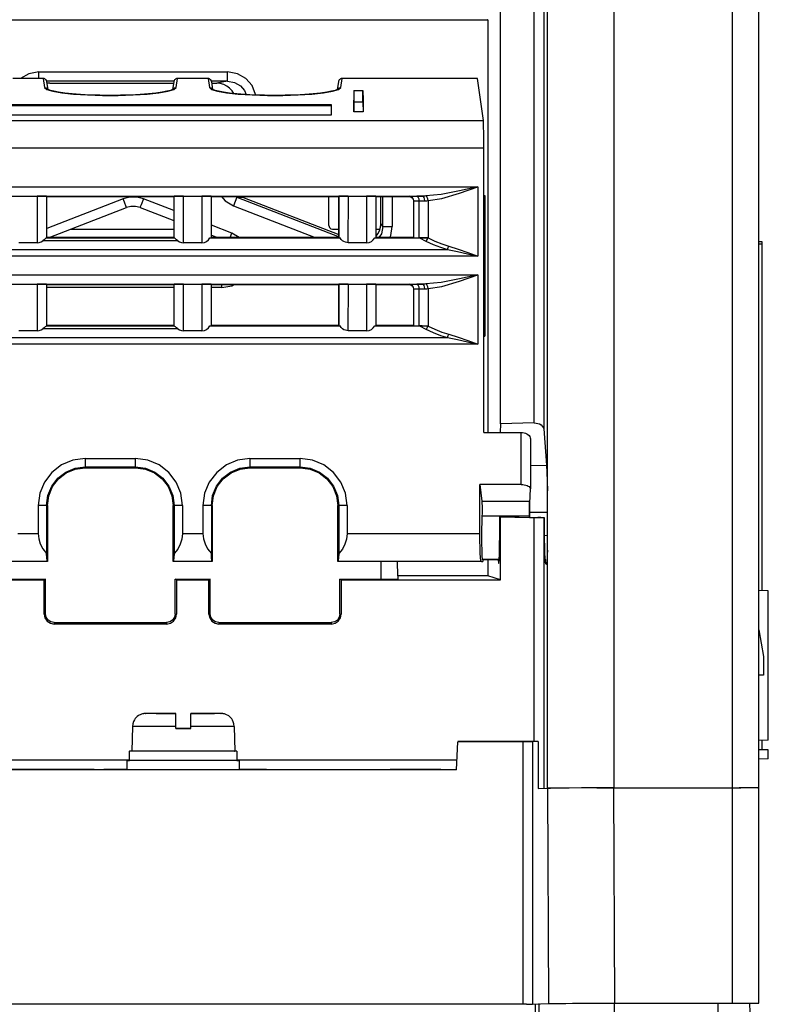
# Model space of a CAD drawing. Extents: x 0 to 420, y 0 to 297.
# Tile 9 of 30: x 217 to 237, y 48 to 75. Entities that reach past the tile are written whole.
import ezdxf

# ---------------------------------------------------------------- set-up
doc = ezdxf.new("R2010")
doc.units = 0
doc.header["$LTSCALE"] = 23.1
doc.layers.get('0').update_dxf_attribs({"linetype": 'CONTINUOUS'})

msp = doc.modelspace()

# ---------------------------------------------------------------- linework, layer by layer
at = {"color": 7, "linetype": 'CONTINUOUS'}
for p, q in [((237.189, 48.482), (237.189, 92.336)), ((236.479, 54.23), (236.479, 81.502)), ((230.29, 63.954), (230.29, 80.397)), ((231.189, 63.974), (231.189, 80.397)), ((231.439, 80.397), (231.439, 63.814)), ((231.54, 62.166), (231.54, 75.23)), ((233.314, 75.274), (233.314, 54.229)), ((186.157, 74.741), (229.948, 74.741)), ((229.948, 74.741), (229.939, 74.742)), ((229.948, 74.741), (229.948, 63.722)), ((217.957, 73.17), (217.957, 73.346)), ((217.957, 73.346), (222.997, 73.346)), ((222.997, 73.097), (222.997, 73.346)), ((218.073, 73.17), (217.256, 73.17)), ((218.073, 73.17), (218.11, 72.933)), ((221.557, 73.097), (218.172, 73.097)), ((218.205, 72.876), (218.172, 73.084)), ((221.557, 73.084), (221.524, 72.876)), ((221.619, 72.933), (221.656, 73.17)), ((222.473, 73.17), (221.656, 73.17)), ((222.473, 73.17), (222.51, 72.933)), ((222.997, 73.097), (222.572, 73.097)), ((222.605, 72.876), (222.572, 73.084)), ((222.997, 73.097), (222.705, 73.044)), ((225.957, 73.084), (225.924, 72.876)), ((226.019, 72.933), (226.056, 73.17)), ((229.673, 73.17), (226.056, 73.17)), ((229.829, 72.054), (229.673, 73.17)), ((218.11, 72.933), (218.169, 72.881)), ((218.169, 72.881), (218.326, 72.832)), ((218.249, 73.044), (218.176, 73.057)), ((218.249, 73.044), (218.179, 73.038)), ((218.249, 73.044), (221.557, 73.044)), ((221.16, 72.79), (221.402, 72.832)), ((221.402, 72.832), (221.559, 72.881)), ((221.559, 72.881), (221.619, 72.933)), ((221.58, 72.926), (221.619, 72.933)), ((222.51, 72.933), (222.569, 72.881)), ((222.569, 72.881), (222.726, 72.832)), ((222.572, 73.044), (222.705, 73.044)), ((225.56, 72.79), (225.802, 72.832)), ((225.802, 72.832), (225.959, 72.881)), ((225.959, 72.881), (226.019, 72.933)), ((225.98, 72.926), (226.019, 72.933)), ((226.369, 72.847), (226.364, 72.596)), ((226.369, 72.847), (226.369, 72.536)), ((226.369, 72.847), (226.61, 72.847)), ((226.61, 72.536), (226.61, 72.847)), ((226.61, 72.847), (226.614, 72.596)), ((226.364, 72.284), (226.364, 72.596)), ((226.614, 72.596), (226.614, 72.284)), ((213.769, 72.473), (225.76, 72.473)), ((225.76, 72.443), (213.769, 72.443)), ((225.76, 72.473), (225.764, 72.222)), ((225.76, 72.443), (225.76, 72.473)), ((225.76, 72.443), (225.764, 72.19)), ((226.369, 72.536), (226.364, 72.284)), ((226.61, 72.536), (226.369, 72.536)), ((226.61, 72.536), (226.614, 72.284)), ((186.3, 72.054), (229.829, 72.054)), ((225.764, 72.19), (213.764, 72.19)), ((225.764, 72.222), (225.764, 72.19)), ((226.614, 72.284), (226.364, 72.284)), ((229.84, 71.308), (186.288, 71.308)), ((229.84, 63.722), (229.84, 71.308)), ((211.647, 70.282), (229.682, 70.282)), ((229.682, 70.282), (229.682, 68.429)), ((213.122, 70.033), (228.202, 70.033)), ((217.907, 70.033), (217.908, 68.787)), ((218.158, 70.029), (218.158, 68.916)), ((218.158, 70.029), (218.164, 70.023)), ((218.164, 68.923), (218.164, 70.023)), ((218.164, 70.023), (221.564, 70.023)), ((220.205, 69.961), (218.164, 69.167)), ((221.564, 69.643), (220.749, 69.961)), ((221.57, 70.029), (221.564, 70.023)), ((221.564, 70.023), (221.564, 68.923)), ((221.57, 68.916), (221.57, 70.029)), ((221.82, 68.787), (221.822, 70.033)), ((222.307, 70.033), (222.308, 68.787)), ((222.558, 70.029), (222.558, 68.916)), ((222.558, 70.029), (222.564, 70.023)), ((222.564, 68.923), (222.564, 70.023)), ((222.564, 70.023), (225.964, 70.023)), ((223.245, 70.004), (223.155, 69.77)), ((223.245, 70.004), (223.213, 70.023)), ((223.245, 70.004), (223.39, 70.006)), ((223.245, 70.004), (225.972, 68.943)), ((223.356, 70.023), (223.39, 70.006)), ((223.39, 70.006), (225.964, 69.004)), ((225.701, 69.245), (225.701, 70.033)), ((225.97, 70.029), (225.964, 70.023)), ((225.964, 70.023), (225.964, 68.923)), ((225.97, 68.916), (225.97, 70.029)), ((226.22, 68.787), (226.222, 70.033)), ((226.707, 70.033), (226.708, 68.787)), ((226.707, 70.033), (228.206, 70.033)), ((226.958, 70.029), (226.958, 68.916)), ((226.958, 70.029), (226.964, 70.023)), ((226.964, 70.023), (227.839, 70.023)), ((226.964, 68.923), (226.964, 70.023)), ((227.092, 69.296), (227.092, 70.033)), ((227.144, 69.217), (227.144, 70.033)), ((227.394, 70.033), (227.394, 69.217)), ((227.839, 70.023), (227.843, 70.026)), ((228.206, 70.033), (228.051, 70.031)), ((229.84, 70.048), (229.87, 70.048)), ((229.87, 70.048), (229.87, 66.288)), ((218.227, 68.923), (220.296, 69.728)), ((220.296, 69.728), (220.289, 69.746)), ((220.658, 69.728), (221.564, 69.376)), ((223.155, 69.77), (225.333, 68.923)), ((227.964, 69.898), (227.968, 69.901)), ((227.964, 69.898), (227.964, 68.923)), ((227.968, 68.919), (227.968, 69.901)), ((228.107, 69.907), (228.262, 69.908)), ((228.107, 69.907), (228.107, 68.915)), ((228.35, 69.911), (228.35, 68.913)), ((218.798, 69.145), (221.564, 69.145)), ((223.112, 69.041), (222.564, 69.254)), ((225.8, 69.145), (225.964, 69.145)), ((226.964, 69.145), (227.067, 69.145)), ((227.144, 69.217), (227.092, 69.296)), ((218.157, 68.916), (221.571, 68.916)), ((218.158, 68.916), (218.164, 68.923)), ((221.564, 68.923), (218.164, 68.923)), ((221.57, 68.916), (221.564, 68.923)), ((222.525, 68.914), (226.004, 68.914)), ((222.558, 68.916), (222.564, 68.923)), ((222.564, 68.986), (222.727, 68.923)), ((225.964, 68.923), (222.564, 68.923)), ((223.066, 68.923), (223.112, 69.041)), ((223.306, 68.923), (223.112, 69.041)), ((225.97, 68.916), (225.964, 68.923)), ((226.925, 68.914), (228.121, 68.914)), ((226.958, 68.916), (226.964, 68.923)), ((226.964, 68.963), (227.01, 69.02)), ((227.964, 68.923), (226.964, 68.923)), ((227.964, 68.923), (227.968, 68.919)), ((228.107, 68.915), (228.35, 68.913)), ((228.121, 68.914), (228.294, 68.827)), ((217.908, 68.787), (217.42, 68.787)), ((221.666, 68.841), (218.062, 68.841)), ((222.308, 68.787), (221.82, 68.787)), ((226.708, 68.787), (226.22, 68.787)), ((237.277, 68.808), (237.189, 68.808)), ((237.277, 68.749), (237.189, 68.749)), ((237.277, 59.498), (237.277, 68.808)), ((229.682, 68.429), (211.647, 68.429)), ((212.46, 68.605), (228.869, 68.605)), ((211.647, 67.932), (229.682, 67.932)), ((229.682, 67.932), (229.682, 66.079)), ((213.122, 67.683), (228.202, 67.683)), ((217.907, 67.683), (217.908, 66.437)), ((218.158, 67.679), (218.158, 66.566)), ((218.158, 67.679), (218.164, 67.673)), ((218.164, 66.573), (218.164, 67.673)), ((218.164, 67.673), (221.564, 67.673)), ((221.564, 67.591), (218.164, 67.591)), ((221.57, 67.679), (221.564, 67.673)), ((221.564, 67.673), (221.564, 66.573)), ((221.57, 66.566), (221.57, 67.679)), ((221.82, 66.437), (221.822, 67.683)), ((222.307, 67.683), (222.308, 66.437)), ((222.558, 67.679), (222.558, 66.566)), ((222.558, 67.679), (222.564, 67.673)), ((222.564, 66.573), (222.564, 67.673)), ((222.564, 67.673), (225.964, 67.673)), ((222.844, 67.591), (222.564, 67.591)), ((222.844, 67.591), (222.844, 67.683)), ((222.844, 67.591), (223.106, 67.638)), ((223.106, 67.638), (223.182, 67.683)), ((225.97, 67.679), (225.964, 67.673)), ((225.964, 67.673), (225.964, 66.573)), ((225.97, 66.566), (225.97, 67.679)), ((226.22, 66.437), (226.222, 67.683)), ((226.707, 67.683), (228.206, 67.683)), ((226.707, 67.683), (226.708, 66.437)), ((226.958, 67.679), (226.958, 66.566)), ((226.958, 67.679), (226.964, 67.673)), ((226.964, 67.673), (227.839, 67.673)), ((226.964, 66.573), (226.964, 67.673)), ((227.839, 67.673), (227.843, 67.676)), ((228.206, 67.683), (228.051, 67.681)), ((228.35, 67.561), (228.35, 66.563)), ((227.964, 67.548), (227.968, 67.551)), ((227.964, 67.548), (227.964, 66.573)), ((227.968, 66.569), (227.968, 67.551)), ((228.107, 67.557), (228.262, 67.558)), ((228.107, 67.557), (228.107, 66.565)), ((218.157, 66.566), (221.571, 66.566)), ((218.158, 66.566), (218.164, 66.573)), ((221.564, 66.573), (218.164, 66.573)), ((221.57, 66.566), (221.564, 66.573)), ((222.525, 66.564), (226.004, 66.564)), ((222.558, 66.566), (222.564, 66.573)), ((225.964, 66.573), (222.564, 66.573)), ((225.97, 66.566), (225.964, 66.573)), ((226.925, 66.564), (228.121, 66.564)), ((226.958, 66.566), (226.964, 66.573)), ((227.964, 66.573), (226.964, 66.573)), ((227.964, 66.573), (227.968, 66.569)), ((228.107, 66.565), (228.35, 66.563)), ((228.121, 66.564), (228.294, 66.477)), ((212.46, 66.255), (228.869, 66.255)), ((217.908, 66.437), (217.42, 66.437)), ((221.666, 66.491), (218.062, 66.491)), ((222.308, 66.437), (221.82, 66.437)), ((226.708, 66.437), (226.22, 66.437)), ((229.84, 66.288), (229.87, 66.288)), ((229.846, 66.412), (229.87, 66.288)), ((229.682, 66.079), (211.647, 66.079)), ((230.29, 63.954), (230.279, 63.722)), ((231.189, 63.974), (230.29, 63.954)), ((229.84, 63.722), (230.836, 63.722)), ((230.836, 62.332), (230.836, 63.722)), ((231.439, 63.814), (231.511, 62.845)), ((231.086, 63.547), (231.086, 62.213)), ((219.189, 63.022), (220.539, 63.022)), ((219.189, 63.022), (219.189, 62.775)), ((220.539, 62.775), (220.539, 63.022)), ((223.589, 63.022), (224.939, 63.022)), ((223.589, 63.022), (223.589, 62.775)), ((224.939, 62.775), (224.939, 63.022)), ((231.086, 62.839), (231.511, 62.845)), ((219.189, 62.799), (220.539, 62.799)), ((219.189, 62.775), (220.539, 62.775)), ((223.589, 62.799), (224.939, 62.799)), ((223.589, 62.775), (224.939, 62.775)), ((230.836, 62.332), (229.736, 62.332)), ((229.736, 61.023), (229.736, 62.332)), ((229.736, 62.332), (229.786, 61.889)), ((231.064, 61.635), (231.086, 62.213)), ((231.54, 54.226), (231.54, 62.165)), ((229.786, 61.889), (231.055, 61.889)), ((231.055, 61.889), (231.064, 61.635)), ((218.162, 61.772), (217.939, 61.772)), ((217.939, 61.772), (217.939, 61.023)), ((218.186, 61.773), (218.162, 61.772)), ((218.162, 61.772), (218.162, 60.491)), ((218.186, 61.773), (218.185, 60.275)), ((221.567, 61.772), (221.542, 61.773)), ((221.543, 60.275), (221.542, 61.773)), ((221.789, 61.772), (221.567, 61.772)), ((221.567, 61.772), (221.567, 60.491)), ((221.789, 61.772), (221.789, 61.023)), ((222.562, 61.772), (222.339, 61.772)), ((222.339, 61.772), (222.339, 61.023)), ((222.586, 61.773), (222.562, 61.772)), ((222.562, 61.772), (222.562, 60.491)), ((222.586, 61.773), (222.585, 60.275)), ((225.967, 61.772), (225.942, 61.773)), ((225.943, 60.275), (225.942, 61.773)), ((226.189, 61.772), (225.967, 61.772)), ((225.967, 61.772), (225.967, 60.491)), ((226.189, 61.772), (226.189, 61.023)), ((231.056, 61.454), (231.057, 61.561)), ((231.064, 61.635), (231.064, 61.453)), ((231.064, 61.596), (231.54, 61.596)), ((231.056, 61.482), (229.789, 61.482)), ((230.264, 61.467), (231.464, 61.446)), ((230.29, 61.465), (230.264, 61.467)), ((230.264, 60.973), (230.264, 61.467)), ((230.29, 61.465), (231.282, 61.448)), ((230.29, 59.784), (230.29, 61.465)), ((231.189, 55.466), (231.189, 61.45)), ((231.464, 61.446), (231.439, 61.446)), ((231.439, 61.446), (231.439, 54.222)), ((231.464, 60.973), (231.464, 61.446)), ((217.389, 61.023), (217.939, 61.023)), ((221.789, 61.023), (222.339, 61.023)), ((226.189, 61.023), (229.736, 61.023)), ((231.464, 60.975), (231.54, 60.974)), ((217.505, 60.275), (217.143, 60.275)), ((218.184, 60.275), (217.144, 60.275)), ((217.505, 60.273), (217.505, 60.275)), ((217.824, 60.273), (217.505, 60.273)), ((218.185, 60.275), (217.824, 60.275)), ((217.824, 60.275), (217.824, 60.273)), ((218.185, 60.275), (218.184, 60.275)), ((221.543, 60.275), (221.544, 60.275)), ((221.905, 60.275), (221.543, 60.275)), ((222.584, 60.275), (221.544, 60.275)), ((221.905, 60.273), (221.905, 60.275)), ((222.224, 60.273), (221.905, 60.273)), ((222.585, 60.275), (222.224, 60.275)), ((222.224, 60.275), (222.224, 60.273)), ((222.585, 60.275), (222.584, 60.275)), ((225.943, 60.275), (225.944, 60.275)), ((226.305, 60.275), (225.943, 60.275)), ((229.774, 60.275), (225.944, 60.275)), ((226.305, 60.273), (226.305, 60.275)), ((226.624, 60.273), (226.305, 60.273)), ((229.055, 60.275), (226.624, 60.275)), ((226.624, 60.275), (226.624, 60.273)), ((227.089, 60.275), (227.089, 59.805)), ((227.542, 59.889), (227.536, 60.275)), ((229.055, 60.273), (229.055, 60.275)), ((229.78, 60.273), (229.055, 60.273)), ((229.774, 60.275), (229.78, 60.273)), ((229.78, 60.273), (229.814, 60.275)), ((230.251, 60.329), (229.8, 60.329)), ((229.814, 60.325), (229.8, 60.329)), ((229.814, 60.325), (230.251, 60.325)), ((229.814, 60.325), (229.814, 60.275)), ((229.948, 60.325), (229.948, 59.889)), ((217.198, 59.805), (218.132, 59.805)), ((217.232, 59.784), (218.098, 59.784)), ((218.132, 59.805), (218.098, 59.784)), ((218.098, 58.872), (218.098, 59.784)), ((218.132, 58.876), (218.132, 59.805)), ((221.598, 59.805), (222.532, 59.805)), ((221.632, 59.784), (221.598, 59.805)), ((221.598, 58.876), (221.598, 59.805)), ((221.632, 59.784), (222.498, 59.784)), ((221.632, 59.784), (221.632, 58.872)), ((222.532, 59.805), (222.498, 59.784)), ((222.498, 58.872), (222.498, 59.784)), ((222.532, 58.876), (222.532, 59.805)), ((225.998, 59.805), (227.543, 59.805)), ((226.032, 59.784), (225.998, 59.805)), ((225.998, 58.876), (225.998, 59.805)), ((226.032, 59.784), (230.29, 59.784)), ((226.032, 59.784), (226.032, 58.872)), ((229.948, 59.889), (227.542, 59.889)), ((227.542, 59.889), (227.544, 59.805)), ((230.29, 59.784), (229.948, 59.889)), ((237.439, 59.494), (237.189, 59.499)), ((237.439, 55.503), (237.439, 59.494)), ((218.098, 58.872), (218.132, 58.876)), ((218.365, 58.643), (221.365, 58.643)), ((218.365, 58.643), (218.365, 58.604)), ((221.365, 58.643), (221.365, 58.604)), ((221.598, 58.876), (221.632, 58.872)), ((222.498, 58.872), (222.532, 58.876)), ((222.765, 58.643), (225.765, 58.643)), ((222.765, 58.643), (222.765, 58.604)), ((225.765, 58.643), (225.765, 58.604)), ((225.998, 58.876), (226.032, 58.872)), ((221.365, 58.604), (218.365, 58.604)), ((225.765, 58.604), (222.765, 58.604)), ((237.189, 58.447), (237.314, 57.738)), ((237.314, 57.738), (237.314, 57.238)), ((237.314, 57.238), (237.189, 57.238)), ((220.806, 56.216), (220.799, 56.216)), ((220.804, 56.216), (220.816, 56.216)), ((220.82, 56.216), (220.806, 56.216)), ((220.857, 56.217), (220.816, 56.216)), ((220.939, 56.217), (220.851, 56.217)), ((221.012, 56.217), (220.908, 56.217)), ((221.119, 56.218), (220.986, 56.217)), ((221.087, 56.218), (221.438, 56.218)), ((221.189, 56.217), (221.614, 56.217)), ((221.189, 56.216), (221.189, 56.217)), ((221.614, 56.216), (221.189, 56.216)), ((221.385, 56.218), (221.614, 56.218)), ((221.614, 56.218), (221.513, 56.218)), ((221.614, 55.813), (221.614, 56.217)), ((222.253, 56.218), (222.014, 56.218)), ((222.014, 55.813), (222.014, 56.218)), ((222.014, 56.217), (222.439, 56.217)), ((222.439, 56.216), (222.014, 56.216)), ((222.194, 56.218), (222.421, 56.218)), ((222.361, 56.218), (222.542, 56.218)), ((222.439, 56.217), (222.439, 56.216)), ((222.522, 56.218), (222.643, 56.217)), ((222.766, 56.217), (222.63, 56.217)), ((222.808, 56.216), (222.721, 56.217)), ((222.819, 56.216), (222.778, 56.217)), ((222.813, 56.216), (222.824, 56.216)), ((220.454, 55.874), (220.439, 55.216)), ((221.614, 55.819), (222.014, 55.819)), ((222.014, 55.813), (221.614, 55.813)), ((223.174, 55.874), (223.189, 55.216)), ((237.439, 55.503), (237.189, 55.499)), ((237.277, 55.249), (237.277, 55.5)), ((220.377, 54.966), (220.377, 55.216)), ((220.526, 55.215), (220.439, 55.215)), ((221.321, 55.213), (221.064, 55.214)), ((222.762, 55.214), (222.564, 55.214)), ((223.246, 55.216), (223.189, 55.216)), ((223.246, 55.216), (223.211, 55.215)), ((223.246, 55.216), (223.246, 54.966)), ((229.11, 54.71), (229.149, 55.46)), ((231.292, 55.466), (229.149, 55.466)), ((230.981, 55.46), (229.149, 55.46)), ((230.888, 48.46), (230.888, 55.46)), ((231.292, 55.466), (231.137, 55.46)), ((231.137, 55.46), (231.137, 48.46)), ((231.292, 55.466), (231.295, 54.217)), ((237.277, 55.249), (237.189, 55.249)), ((237.439, 55.245), (237.277, 55.248)), ((237.439, 55.004), (237.439, 55.245)), ((220.377, 54.972), (210.514, 54.972)), ((220.314, 54.716), (220.314, 54.966)), ((220.464, 54.965), (220.377, 54.965)), ((229.123, 54.972), (223.246, 54.972)), ((223.298, 54.966), (223.246, 54.965)), ((223.314, 54.966), (223.298, 54.966)), ((223.314, 54.716), (223.314, 54.966)), ((237.439, 55.004), (237.189, 55)), ((229.11, 54.71), (188.362, 54.71)), ((219.431, 54.72), (214.564, 54.72)), ((220.314, 54.722), (219.689, 54.722)), ((224.039, 54.722), (223.314, 54.722)), ((228.689, 54.722), (227.339, 54.722)), ((228.689, 54.722), (229.014, 54.722)), ((229.014, 54.722), (229.11, 54.722)), ((231.295, 54.217), (231.54, 54.226)), ((231.54, 54.226), (231.619, 54.227)), ((231.569, 54.226), (231.54, 54.226)), ((231.54, 54.226), (231.566, 48.477)), ((231.631, 54.227), (231.569, 54.226)), ((231.825, 54.228), (231.619, 54.227)), ((232.117, 54.228), (231.806, 54.228)), ((232.477, 54.229), (232.086, 54.228)), ((232.878, 54.229), (232.446, 54.229)), ((232.863, 54.229), (233.314, 54.229)), ((233.315, 54.229), (232.878, 54.229)), ((233.314, 54.229), (236.479, 54.23)), ((233.341, 48.48), (233.315, 54.229)), ((236.479, 54.23), (236.701, 54.23)), ((236.479, 48.481), (236.479, 54.23)), ((236.899, 54.23), (236.665, 54.23)), ((237.055, 54.23), (236.868, 54.23)), ((237.155, 54.231), (237.037, 54.23)), ((237.179, 54.231), (237.149, 54.231)), ((237.155, 54.231), (237.189, 54.231)), ((237.189, 54.231), (237.179, 54.231)), ((230.981, 48.46), (184.939, 48.46)), ((231.137, 48.46), (231.566, 48.477)), ((231.212, 48.461), (231.214, 48.223)), ((231.321, 48.227), (231.317, 48.477)), ((233.094, 48.48), (236.604, 48.481)), ((233.322, 48.481), (233.322, 48.231)), ((236.087, 48.481), (236.091, 48.231)), ((236.939, 48.483), (236.944, 48.233))]:
    msp.add_line(p, q, dxfattribs=at)
for points in [[(217.957, 73.346), (217.685, 73.298), (217.464, 73.17)], [(223.746, 72.73), (223.746, 72.745), (223.653, 72.983), (223.487, 73.173), (223.262, 73.3), (222.997, 73.346)], [(218.172, 73.084), (218.17, 73.093), (218.163, 73.113), (218.151, 73.132), (218.135, 73.148), (218.116, 73.16), (218.095, 73.167), (218.073, 73.17)], [(221.656, 73.17), (221.634, 73.167), (221.613, 73.16), (221.594, 73.148), (221.578, 73.133), (221.566, 73.114), (221.558, 73.093), (221.557, 73.084)], [(222.572, 73.084), (222.57, 73.093), (222.563, 73.113), (222.551, 73.132), (222.535, 73.148), (222.516, 73.16), (222.495, 73.167), (222.473, 73.17)], [(222.997, 73.097), (223.182, 73.066), (223.337, 72.979), (223.449, 72.848), (223.488, 72.742)], [(226.056, 73.17), (226.034, 73.167), (226.013, 73.16), (225.994, 73.148), (225.978, 73.133), (225.966, 73.114), (225.958, 73.093), (225.957, 73.084)], [(218.11, 72.933), (218.147, 72.926), (218.179, 72.906), (218.201, 72.874)], [(221.534, 72.881), (221.522, 72.875), (221.467, 72.854), (221.374, 72.829), (221.245, 72.805), (221.081, 72.781), (220.884, 72.761), (220.657, 72.743), (220.406, 72.73), (220.138, 72.722), (219.862, 72.719), (219.586, 72.722), (219.319, 72.73), (219.069, 72.743), (218.843, 72.761), (218.647, 72.781), (218.483, 72.805), (218.354, 72.829), (218.262, 72.854), (218.204, 72.876)], [(218.326, 72.832), (218.569, 72.79), (218.883, 72.756), (219.254, 72.732), (219.658, 72.72), (220.074, 72.72), (220.477, 72.732), (220.846, 72.756), (221.16, 72.79)], [(221.531, 72.88), (221.547, 72.904), (221.58, 72.926)], [(222.51, 72.933), (222.547, 72.926), (222.579, 72.906), (222.601, 72.874)], [(225.934, 72.881), (225.922, 72.875), (225.867, 72.854), (225.774, 72.829), (225.645, 72.805), (225.481, 72.781), (225.284, 72.761), (225.057, 72.743), (224.806, 72.73), (224.538, 72.722), (224.262, 72.719), (223.986, 72.722), (223.719, 72.73), (223.469, 72.743), (223.243, 72.761), (223.047, 72.781), (222.883, 72.805), (222.754, 72.829), (222.662, 72.854), (222.604, 72.876)], [(223.161, 72.769), (223.114, 72.845), (223.051, 72.913), (222.976, 72.968), (222.892, 73.01), (222.8, 73.036), (222.705, 73.044)], [(222.726, 72.832), (222.969, 72.79), (223.283, 72.756), (223.654, 72.732), (224.058, 72.72), (224.474, 72.72), (224.877, 72.732), (225.246, 72.756), (225.56, 72.79)], [(225.931, 72.88), (225.947, 72.904), (225.98, 72.926)], [(229.84, 71.308), (229.84, 71.523), (229.838, 71.719), (229.836, 71.881), (229.833, 71.996), (229.829, 72.054)], [(229.682, 70.282), (229.193, 70.172), (228.697, 70.078), (228.294, 70.035)], [(228.35, 69.911), (228.719, 69.971), (229.194, 70.11), (229.682, 70.282)], [(218.158, 70.029), (218.138, 70.03), (218.083, 70.031), (218.003, 70.032), (217.906, 70.033)], [(220.749, 69.961), (220.569, 70.006), (220.384, 70.006), (220.205, 69.961)], [(220.289, 69.746), (220.24, 69.871), (220.205, 69.961)], [(220.749, 69.961), (220.685, 69.796), (220.665, 69.746), (220.658, 69.728)], [(221.82, 70.033), (221.726, 70.032), (221.646, 70.031), (221.591, 70.03), (221.57, 70.029)], [(222.558, 70.029), (222.538, 70.03), (222.484, 70.031), (222.403, 70.032), (222.306, 70.033)], [(222.828, 70.033), (222.931, 69.906), (223.155, 69.77)], [(226.221, 70.033), (226.125, 70.032), (226.045, 70.031), (225.991, 70.03), (225.97, 70.029)], [(226.958, 70.029), (226.938, 70.03), (226.883, 70.031), (226.802, 70.032), (226.707, 70.033)], [(227.839, 70.023), (227.888, 70.014), (227.928, 69.987), (227.955, 69.946), (227.964, 69.898)], [(227.843, 70.026), (227.859, 70.028), (227.901, 70.029), (227.967, 70.03), (228.051, 70.031)], [(227.968, 69.901), (227.959, 69.948), (227.933, 69.988), (227.892, 70.016), (227.843, 70.026)], [(228.051, 70.031), (228.072, 70.022), (228.09, 69.996), (228.102, 69.955), (228.107, 69.907)], [(228.294, 70.035), (228.265, 70.034), (228.236, 70.033), (228.202, 70.033)], [(228.262, 69.908), (228.258, 69.955), (228.246, 69.994), (228.228, 70.022), (228.206, 70.033)], [(228.35, 69.911), (228.344, 69.955), (228.331, 69.994), (228.314, 70.021), (228.294, 70.035)], [(229.87, 70.048), (229.861, 69.563), (229.853, 69.05), (229.845, 68.51)], [(220.658, 69.728), (220.538, 69.758), (220.415, 69.758), (220.296, 69.728)], [(227.968, 69.901), (227.986, 69.903), (228.034, 69.905), (228.107, 69.907)], [(228.262, 69.908), (228.291, 69.908), (228.32, 69.909), (228.35, 69.911)], [(225.701, 69.244), (225.714, 69.195), (225.75, 69.159), (225.8, 69.145)], [(227.01, 69.02), (227.055, 69.106), (227.083, 69.199), (227.091, 69.286)], [(227.144, 69.217), (227.107, 69.027), (227.039, 68.923)], [(227.144, 69.217), (227.166, 69.217), (227.219, 69.217), (227.298, 69.217), (227.394, 69.217)], [(227.326, 68.923), (227.355, 68.977), (227.394, 69.217)], [(218.157, 68.916), (218.151, 68.913), (218.139, 68.904), (218.121, 68.889), (218.096, 68.868), (218.062, 68.841)], [(218.157, 68.916), (218.158, 68.916), (218.158, 68.916), (218.158, 68.916)], [(221.57, 68.916), (221.571, 68.916), (221.571, 68.916), (221.571, 68.916)], [(221.666, 68.841), (221.632, 68.868), (221.607, 68.889), (221.589, 68.904), (221.577, 68.913), (221.571, 68.916)], [(222.308, 68.787), (222.378, 68.796), (222.436, 68.822), (222.485, 68.862), (222.525, 68.914)], [(222.525, 68.914), (222.543, 68.915), (222.554, 68.916), (222.558, 68.916)], [(225.97, 68.916), (225.975, 68.916), (225.986, 68.915), (226.004, 68.914)], [(226.22, 68.787), (226.182, 68.79), (226.144, 68.799), (226.105, 68.815), (226.068, 68.839), (226.034, 68.872), (226.004, 68.914)], [(226.708, 68.787), (226.778, 68.796), (226.836, 68.822), (226.885, 68.862), (226.925, 68.914)], [(226.925, 68.914), (226.943, 68.915), (226.954, 68.916), (226.958, 68.916)], [(227.968, 68.919), (227.986, 68.918), (228.034, 68.916), (228.107, 68.915)], [(228.35, 68.913), (228.269, 68.913), (228.192, 68.914), (228.121, 68.914)], [(228.294, 68.827), (228.315, 68.851), (228.333, 68.88), (228.349, 68.913)], [(228.35, 68.913), (228.531, 68.827), (228.715, 68.753), (228.902, 68.692)], [(217.908, 68.787), (217.965, 68.793), (218.016, 68.811), (218.062, 68.841)], [(221.666, 68.841), (221.713, 68.811), (221.764, 68.793), (221.82, 68.787)], [(228.294, 68.827), (228.487, 68.737), (228.679, 68.664), (228.869, 68.605)], [(228.869, 68.605), (228.881, 68.63), (228.892, 68.66), (228.902, 68.692)], [(228.902, 68.692), (229.153, 68.615), (229.411, 68.527), (229.682, 68.429)], [(228.869, 68.605), (229.133, 68.553), (229.401, 68.494), (229.682, 68.429)], [(229.682, 67.932), (229.193, 67.822), (228.697, 67.728), (228.294, 67.685)], [(228.35, 67.561), (228.719, 67.621), (229.194, 67.76), (229.682, 67.932)], [(218.158, 67.679), (218.138, 67.68), (218.083, 67.681), (218.003, 67.682), (217.906, 67.683)], [(221.82, 67.683), (221.726, 67.682), (221.646, 67.681), (221.591, 67.68), (221.57, 67.679)], [(222.558, 67.679), (222.538, 67.68), (222.484, 67.681), (222.403, 67.682), (222.306, 67.683)], [(226.221, 67.683), (226.125, 67.682), (226.045, 67.681), (225.991, 67.68), (225.97, 67.679)], [(226.958, 67.679), (226.938, 67.68), (226.883, 67.681), (226.802, 67.682), (226.707, 67.683)], [(227.839, 67.673), (227.888, 67.664), (227.928, 67.637), (227.955, 67.596), (227.964, 67.548)], [(227.843, 67.676), (227.859, 67.678), (227.901, 67.679), (227.967, 67.68), (228.051, 67.681)], [(227.968, 67.551), (227.959, 67.598), (227.933, 67.638), (227.892, 67.666), (227.843, 67.676)], [(228.051, 67.681), (228.072, 67.672), (228.09, 67.646), (228.102, 67.605), (228.107, 67.557)], [(228.294, 67.685), (228.265, 67.684), (228.236, 67.683), (228.202, 67.683)], [(228.262, 67.558), (228.258, 67.605), (228.246, 67.644), (228.228, 67.672), (228.206, 67.683)], [(228.262, 67.558), (228.291, 67.558), (228.32, 67.559), (228.35, 67.561)], [(228.35, 67.561), (228.344, 67.605), (228.331, 67.644), (228.314, 67.671), (228.294, 67.685)], [(227.968, 67.551), (227.986, 67.553), (228.034, 67.555), (228.107, 67.557)], [(218.157, 66.566), (218.151, 66.563), (218.139, 66.554), (218.121, 66.539), (218.096, 66.518), (218.062, 66.491)], [(218.157, 66.566), (218.158, 66.566), (218.158, 66.566), (218.158, 66.566)], [(221.57, 66.566), (221.571, 66.566), (221.571, 66.566), (221.571, 66.566)], [(221.666, 66.491), (221.632, 66.518), (221.607, 66.539), (221.589, 66.554), (221.577, 66.563), (221.571, 66.566)], [(222.308, 66.437), (222.378, 66.446), (222.436, 66.472), (222.485, 66.512), (222.525, 66.564)], [(222.525, 66.564), (222.543, 66.565), (222.554, 66.566), (222.558, 66.566)], [(225.97, 66.566), (225.975, 66.566), (225.986, 66.565), (226.004, 66.564)], [(226.22, 66.437), (226.182, 66.44), (226.144, 66.449), (226.105, 66.465), (226.068, 66.489), (226.034, 66.522), (226.004, 66.564)], [(226.708, 66.437), (226.778, 66.446), (226.836, 66.472), (226.885, 66.512), (226.925, 66.564)], [(226.925, 66.564), (226.943, 66.565), (226.954, 66.566), (226.958, 66.566)], [(227.968, 66.569), (227.986, 66.568), (228.034, 66.566), (228.107, 66.565)], [(228.35, 66.563), (228.269, 66.563), (228.192, 66.564), (228.121, 66.564)], [(228.294, 66.477), (228.315, 66.501), (228.333, 66.53), (228.349, 66.563)], [(228.35, 66.563), (228.531, 66.477), (228.715, 66.403), (228.902, 66.342)], [(217.908, 66.437), (217.965, 66.443), (218.016, 66.461), (218.062, 66.491)], [(221.666, 66.491), (221.713, 66.461), (221.764, 66.443), (221.82, 66.437)], [(228.294, 66.477), (228.487, 66.387), (228.679, 66.314), (228.869, 66.255)], [(228.869, 66.255), (228.881, 66.28), (228.892, 66.31), (228.902, 66.342)], [(228.869, 66.255), (229.133, 66.203), (229.401, 66.144), (229.682, 66.079)], [(228.902, 66.342), (229.153, 66.265), (229.411, 66.177), (229.682, 66.079)], [(231.189, 63.974), (231.238, 63.971), (231.284, 63.963), (231.327, 63.947), (231.368, 63.925), (231.403, 63.893), (231.428, 63.856), (231.439, 63.814)], [(230.836, 63.722), (230.875, 63.719), (230.914, 63.713), (230.951, 63.702), (230.987, 63.686), (231.02, 63.666), (231.047, 63.64), (231.069, 63.611), (231.082, 63.578), (231.086, 63.547)], [(219.189, 63.022), (218.865, 62.979), (218.564, 62.854), (218.305, 62.655), (218.107, 62.397), (217.982, 62.096), (217.939, 61.772)], [(221.789, 61.772), (221.746, 62.096), (221.621, 62.397), (221.423, 62.655), (221.165, 62.854), (220.864, 62.979), (220.539, 63.022)], [(223.589, 63.022), (223.265, 62.979), (222.964, 62.854), (222.705, 62.655), (222.507, 62.397), (222.382, 62.096), (222.339, 61.772)], [(226.189, 61.772), (226.146, 62.096), (226.021, 62.397), (225.823, 62.655), (225.565, 62.854), (225.264, 62.979), (224.939, 63.022)], [(231.511, 62.845), (231.523, 62.654), (231.533, 62.427), (231.54, 62.166)], [(218.162, 61.772), (218.197, 62.038), (218.3, 62.286), (218.463, 62.498), (218.676, 62.662), (218.923, 62.764), (219.189, 62.799)], [(218.186, 61.769), (218.221, 62.033), (218.321, 62.275), (218.48, 62.482), (218.688, 62.641), (218.929, 62.741), (219.189, 62.775)], [(220.539, 62.799), (220.805, 62.764), (221.053, 62.662), (221.266, 62.498), (221.429, 62.286), (221.532, 62.038), (221.567, 61.772)], [(220.539, 62.775), (220.799, 62.741), (221.041, 62.641), (221.248, 62.482), (221.407, 62.275), (221.508, 62.033), (221.543, 61.769)], [(222.562, 61.772), (222.597, 62.038), (222.7, 62.286), (222.863, 62.498), (223.076, 62.662), (223.323, 62.764), (223.589, 62.799)], [(222.586, 61.769), (222.621, 62.033), (222.721, 62.275), (222.88, 62.482), (223.088, 62.641), (223.329, 62.741), (223.589, 62.775)], [(224.939, 62.799), (225.205, 62.764), (225.453, 62.662), (225.666, 62.498), (225.829, 62.286), (225.932, 62.038), (225.967, 61.772)], [(224.939, 62.775), (225.199, 62.741), (225.441, 62.641), (225.648, 62.482), (225.807, 62.275), (225.908, 62.033), (225.943, 61.769)], [(230.836, 62.332), (230.878, 62.33), (230.92, 62.325), (230.96, 62.316), (230.996, 62.305), (231.027, 62.29), (231.052, 62.274), (231.071, 62.255), (231.082, 62.235), (231.086, 62.216)], [(229.786, 61.889), (229.79, 61.832), (229.792, 61.75), (229.793, 61.655), (229.792, 61.561), (229.789, 61.482)], [(231.057, 61.75), (231.056, 61.832), (231.055, 61.889)], [(231.057, 61.561), (231.057, 61.655), (231.057, 61.75)], [(229.789, 61.482), (229.783, 61.325), (229.779, 61.141), (229.778, 60.945), (229.78, 60.752), (229.784, 60.576), (229.791, 60.431), (229.8, 60.329)], [(231.439, 61.446), (231.416, 61.446), (231.361, 61.447), (231.282, 61.448)], [(217.939, 61.023), (217.953, 60.881), (217.994, 60.743), (218.062, 60.612), (218.162, 60.491)], [(221.789, 61.023), (221.775, 60.874), (221.732, 60.735), (221.663, 60.607), (221.567, 60.491)], [(222.339, 61.023), (222.353, 60.881), (222.394, 60.743), (222.462, 60.612), (222.562, 60.491)], [(226.189, 61.023), (226.175, 60.874), (226.132, 60.735), (226.063, 60.607), (225.967, 60.491)], [(229.774, 60.275), (229.764, 60.303), (229.755, 60.379), (229.747, 60.498), (229.741, 60.652), (229.737, 60.831), (229.736, 61.023)], [(230.238, 60.22), (230.242, 60.23), (230.251, 60.318), (230.258, 60.484), (230.263, 60.712), (230.264, 60.973)], [(231.505, 60.197), (231.497, 60.21), (231.491, 60.246), (231.484, 60.303), (231.478, 60.381), (231.474, 60.477), (231.469, 60.587), (231.467, 60.709), (231.465, 60.839), (231.464, 60.973)], [(218.184, 60.275), (218.176, 60.301), (218.169, 60.373), (218.162, 60.491)], [(221.567, 60.491), (221.56, 60.373), (221.553, 60.301), (221.544, 60.275)], [(222.584, 60.275), (222.576, 60.301), (222.569, 60.373), (222.562, 60.491)], [(225.967, 60.491), (225.96, 60.373), (225.953, 60.301), (225.944, 60.275)], [(231.54, 60.577), (231.536, 60.467), (231.531, 60.373), (231.525, 60.297), (231.518, 60.242), (231.512, 60.208), (231.505, 60.197)], [(230.225, 60.325), (230.225, 60.322), (230.233, 60.232), (230.238, 60.22)], [(218.098, 58.872), (218.118, 58.768), (218.176, 58.682), (218.262, 58.625), (218.365, 58.604)], [(218.364, 58.643), (218.275, 58.661), (218.2, 58.711), (218.15, 58.786), (218.132, 58.876)], [(221.598, 58.876), (221.579, 58.786), (221.529, 58.711), (221.454, 58.661), (221.364, 58.643)], [(221.365, 58.604), (221.468, 58.625), (221.554, 58.682), (221.612, 58.768), (221.632, 58.872)], [(222.498, 58.872), (222.518, 58.768), (222.576, 58.682), (222.662, 58.625), (222.765, 58.604)], [(222.764, 58.643), (222.675, 58.661), (222.6, 58.711), (222.55, 58.786), (222.532, 58.876)], [(225.998, 58.876), (225.979, 58.786), (225.929, 58.711), (225.854, 58.661), (225.764, 58.643)], [(225.765, 58.604), (225.868, 58.625), (225.954, 58.682), (226.012, 58.768), (226.032, 58.872)], [(220.799, 56.216), (220.795, 56.216), (220.79, 56.216), (220.784, 56.216), (220.775, 56.215), (220.763, 56.214), (220.751, 56.212), (220.739, 56.21), (220.719, 56.206), (220.698, 56.2), (220.679, 56.193), (220.658, 56.184), (220.637, 56.173), (220.615, 56.16), (220.584, 56.138), (220.557, 56.114), (220.53, 56.084), (220.506, 56.05), (220.481, 56), (220.463, 55.943), (220.454, 55.874)], [(221.614, 56.214), (221.466, 56.214), (221.326, 56.214), (221.198, 56.215), (221.083, 56.215), (220.986, 56.215), (220.908, 56.215), (220.851, 56.216), (220.816, 56.216), (220.804, 56.216)], [(222.824, 56.216), (222.813, 56.216), (222.778, 56.216), (222.721, 56.215), (222.643, 56.215), (222.545, 56.215), (222.431, 56.215), (222.302, 56.214), (222.162, 56.214), (222.014, 56.214)], [(223.174, 55.874), (223.166, 55.943), (223.148, 55.999), (223.128, 56.041), (223.107, 56.073), (223.074, 56.111), (223.047, 56.136), (223.027, 56.152), (222.95, 56.193), (222.914, 56.205), (222.895, 56.209), (222.883, 56.211), (222.876, 56.212), (222.87, 56.213), (222.866, 56.214), (222.863, 56.214), (222.851, 56.215), (222.842, 56.216), (222.836, 56.216), (222.831, 56.216), (222.827, 56.216), (222.819, 56.216)], [(221.614, 55.871), (221.426, 55.871), (221.245, 55.872), (221.075, 55.872), (220.921, 55.872), (220.784, 55.872), (220.669, 55.873), (220.576, 55.873), (220.509, 55.873), (220.468, 55.874), (220.454, 55.874)], [(223.174, 55.874), (223.161, 55.874), (223.12, 55.873), (223.052, 55.873), (222.96, 55.873), (222.844, 55.872), (222.708, 55.872), (222.553, 55.872), (222.384, 55.872), (222.203, 55.871), (222.014, 55.871)], [(220.377, 55.216), (220.393, 55.217), (220.439, 55.217)], [(220.439, 55.215), (220.394, 55.216), (220.377, 55.216)], [(221.064, 55.214), (220.939, 55.214), (220.776, 55.214), (220.636, 55.214), (220.526, 55.215)], [(222.564, 55.214), (222.391, 55.213), (222.183, 55.213), (221.968, 55.213), (221.749, 55.213), (221.531, 55.213), (221.321, 55.213)], [(223.211, 55.215), (223.143, 55.215), (223.044, 55.215), (222.916, 55.214), (222.762, 55.214)], [(223.184, 55.216), (223.187, 55.216), (223.189, 55.216), (223.189, 55.216)], [(231.137, 55.46), (231.114, 55.46), (231.06, 55.46), (230.981, 55.46)], [(220.314, 54.966), (220.331, 54.967), (220.377, 54.967)], [(220.377, 54.965), (220.331, 54.966), (220.314, 54.966)], [(223.246, 54.965), (223.166, 54.965), (223.054, 54.964), (222.914, 54.964), (222.749, 54.964), (222.564, 54.964), (222.363, 54.963), (222.149, 54.963), (221.927, 54.963), (221.703, 54.963), (221.481, 54.963), (221.267, 54.963), (221.066, 54.964), (220.88, 54.964), (220.716, 54.964), (220.576, 54.964), (220.464, 54.965)], [(223.247, 54.967), (223.297, 54.967), (223.314, 54.966)], [(219.431, 54.72), (219.535, 54.72), (219.618, 54.72), (219.671, 54.72), (219.689, 54.72)], [(231.786, 54.228), (231.725, 54.227), (231.631, 54.227)], [(230.981, 48.46), (231.06, 48.46), (231.114, 48.46), (231.137, 48.46)], [(231.566, 48.477), (231.596, 48.477), (231.658, 48.478), (231.752, 48.478), (231.876, 48.479), (232.029, 48.479), (232.207, 48.48), (232.407, 48.48), (232.623, 48.48), (232.854, 48.48), (233.094, 48.48)], [(236.604, 48.481), (236.723, 48.481), (236.834, 48.481), (236.936, 48.481), (237.025, 48.481), (237.096, 48.482), (237.147, 48.482), (237.179, 48.482), (237.189, 48.482)]]:
    msp.add_lwpolyline(points, dxfattribs=at)

doc.saveas('drawing.dxf')
